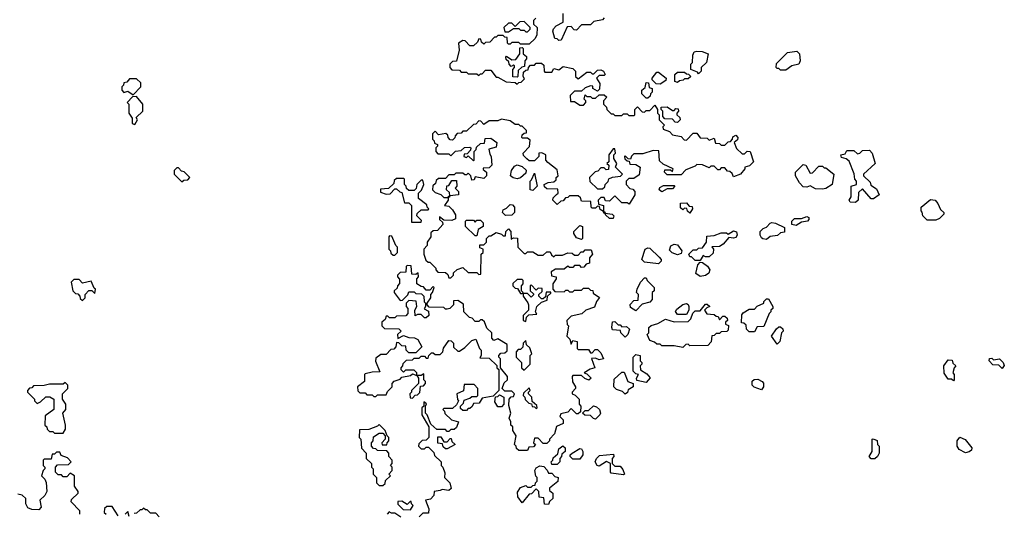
# Model space of a CAD drawing. Extents: x 2219101 to 2444320, y 201258 to 358766.
# Tile 229 of 256: x 2329395 to 2335037, y 349140 to 351970. Entities that reach past the tile are written whole.
import ezdxf

# ---------------------------------------------------------------- set-up
doc = ezdxf.new("R2010")
doc.units = 0

msp = doc.modelspace()

# ---------------------------------------------------------------- linework, layer by layer
at = {"layer": '0CON10XD'}
for points in [[(2332745, 351980), (2332735, 351970), (2332685, 351960), (2332665, 351940), (2332615, 351940), (2332585, 351910), (2332571.7, 351911.7), (2332555, 351930), (2332531.7, 351928.3), (2332498.3, 351851.7), (2332485, 351850), (2332475, 351860), (2332461.7, 351861.7), (2332450, 351905), (2332453, 351917), (2332470, 351935), (2332510, 351955), (2332510, 352005)], [(2332351.7, 351978.3), (2332340, 351965), (2332340, 351945), (2332360, 351925), (2332357.5, 351882.5), (2332348.3, 351861.7), (2332315, 351830), (2332265, 351830), (2332255, 351840), (2332215, 351840), (2332205, 351830), (2332195, 351830), (2332190, 351835), (2332188.3, 351868.3), (2332175, 351870), (2332165, 351880), (2332135, 351880), (2332125, 351870), (2332115, 351870), (2332088.3, 351841.7), (2332065, 351840), (2332055, 351830), (2332041.7, 351841.7), (2332038.3, 351858.3), (2332025, 351860), (2332018.3, 351841.7), (2331995, 351820), (2331975, 351820), (2331948.3, 351848.3), (2331935, 351850), (2331910, 351835), (2331912.5, 351795), (2331898.3, 351731.7), (2331875, 351730), (2331860, 351715), (2331860, 351695), (2331871.7, 351681.7), (2331915, 351680), (2331925, 351670), (2331955, 351670), (2331965, 351660), (2332015, 351660), (2332025, 351650), (2332035, 351660), (2332045, 351660), (2332065, 351680), (2332095, 351680), (2332125, 351640), (2332135, 351640), (2332183, 351613), (2332235, 351610), (2332245, 351600), (2332255, 351610), (2332268.3, 351611.7), (2332288.3, 351631.7), (2332280, 351645), (2332281.7, 351668.3), (2332295, 351680), (2332308.3, 351681.7), (2332310, 351695), (2332321.7, 351708.3), (2332345, 351710), (2332355, 351720), (2332385, 351720), (2332398.3, 351708.3), (2332400, 351675), (2332405, 351670), (2332445, 351670), (2332455, 351690), (2332485, 351682.5), (2332508.3, 351701.7), (2332565, 351690), (2332580, 351675), (2332580, 351645), (2332595, 351630), (2332645, 351670), (2332665, 351670), (2332675, 351660), (2332685, 351660), (2332705, 351680), (2332725, 351682.5), (2332740, 351675), (2332750, 351655), (2332745, 351650), (2332715, 351650), (2332700, 351635), (2332720, 351605), (2332718.3, 351571.7), (2332705, 351560), (2332680, 351575), (2332678.3, 351588.3), (2332665, 351590), (2332635, 351580), (2332615, 351560), (2332575, 351560), (2332550, 351535), (2332551.7, 351501.7), (2332575, 351500), (2332605, 351480), (2332625, 351480), (2332640, 351495), (2332640, 351505), (2332630, 351515), (2332635, 351540), (2332645, 351530), (2332665, 351530), (2332675, 351520), (2332695, 351520), (2332715, 351540), (2332745, 351540), (2332760, 351525), (2332740, 351505), (2332740, 351485), (2332758.3, 351468.3), (2332760, 351455), (2332785, 351430), (2332795, 351430), (2332805, 351420), (2332845, 351420), (2332855, 351430), (2332875, 351430), (2332885, 351420), (2332915, 351420), (2332920, 351425), (2332920, 351455), (2332935, 351470), (2332961.7, 351441.7), (2332975, 351440), (2332985, 351450), (2333005, 351450), (2333035, 351480), (2333050, 351455), (2333050, 351435), (2333060, 351425), (2333060, 351395), (2333090, 351365), (2333080, 351355), (2333081.7, 351341.7), (2333118.3, 351328.3), (2333135, 351310)], [(2332305, 351900), (2332320, 351915), (2332320, 351925), (2332285, 351960), (2332261.7, 351958.3), (2332235, 351930), (2332215, 351950), (2332195, 351950), (2332170, 351925), (2332175, 351900), (2332195, 351900), (2332225, 351920), (2332255, 351920), (2332265, 351910), (2332285, 351910), (2332295, 351900), (2332305, 351900)], [(2332245, 351640), (2332221.7, 351641.7), (2332220, 351685), (2332230, 351695), (2332230, 351705), (2332225, 351710), (2332211.7, 351701.7), (2332200, 351715), (2332198.3, 351728.3), (2332181.7, 351741.7), (2332180, 351755), (2332185, 351760), (2332215, 351740), (2332238.3, 351741.7), (2332260, 351775), (2332261.7, 351808.3), (2332275, 351810), (2332280, 351805), (2332280, 351775), (2332298.3, 351758.3), (2332300, 351745), (2332290, 351735), (2332288.3, 351701.7), (2332271.7, 351698.3), (2332251.7, 351678.3), (2332250, 351645), (2332245, 351640)], [(2333285, 351660), (2333278.3, 351668.3), (2333240, 351685), (2333240, 351715), (2333250, 351725), (2333253, 351767), (2333260, 351785), (2333275, 351790), (2333305, 351787.5), (2333340, 351775), (2333330, 351725), (2333300, 351695), (2333300, 351675), (2333285, 351660)], [(2333785, 351680), (2333755, 351680), (2333745, 351690), (2333735, 351690), (2333730, 351695), (2333731.7, 351718.3), (2333795, 351782.5), (2333848.8, 351788.8), (2333862.5, 351775), (2333866.7, 351735), (2333860, 351715), (2333820, 351705), (2333785, 351680)], [(2333065, 351600), (2333041.7, 351601.7), (2333020, 351625), (2333020, 351635), (2333045, 351670), (2333055, 351670), (2333100, 351635), (2333098.3, 351621.7), (2333065, 351600)], [(2333165, 351610), (2333150, 351615), (2333150, 351655), (2333165, 351670), (2333205, 351670), (2333215, 351660), (2333228.3, 351658.3), (2333240, 351645), (2333225, 351630), (2333205, 351630), (2333197, 351623), (2333175, 351620), (2333165, 351610)], [(2330045, 351540), (2330090, 351585), (2330088.3, 351608.3), (2330065, 351630), (2330025, 351630), (2330008.3, 351611.7), (2329991.7, 351608.3), (2329990, 351595), (2329980, 351585), (2329980, 351565), (2329991.7, 351551.7), (2330015, 351560), (2330045, 351540)], [(2332995, 351520), (2332985, 351520), (2332960, 351545), (2332960, 351565), (2332978.3, 351581.7), (2332985, 351610), (2332998.3, 351608.3), (2333001.7, 351581.7), (2333020, 351575), (2333020, 351555), (2333010, 351545), (2333008.3, 351531.7), (2332995, 351520)], [(2330055, 351370), (2330070, 351395), (2330061.7, 351408.3), (2330100, 351445), (2330100, 351485), (2330065, 351530), (2330041.7, 351528.3), (2330010, 351495), (2330020, 351485), (2330020, 351435), (2330040, 351405), (2330040, 351375), (2330055, 351370)], [(2333165, 351380), (2333151.7, 351381.7), (2333135, 351400), (2333091.7, 351401.7), (2333080, 351415), (2333080, 351445), (2333070, 351455), (2333071.7, 351468.3), (2333105, 351470), (2333135, 351450), (2333145, 351450), (2333155, 351460), (2333168.3, 351458.3), (2333170, 351445), (2333160, 351435), (2333160, 351425), (2333178.3, 351408.3), (2333180, 351395), (2333165, 351380)], [(2333135, 351310), (2333185, 351300), (2333201.7, 351281.7), (2333215, 351280), (2333255, 351320), (2333275, 351320), (2333295, 351292.5), (2333335, 351290), (2333345, 351280), (2333375, 351290), (2333381.7, 351261.7), (2333405, 351260), (2333415, 351250), (2333435, 351250), (2333455, 351270), (2333468.3, 351271.7), (2333480, 351285), (2333481.7, 351298.3), (2333498.3, 351308.3), (2333510, 351295), (2333508.3, 351281.7), (2333490, 351265), (2333501.7, 351231.7), (2333535, 351200), (2333548.3, 351201.7), (2333563, 351217), (2333580, 351215), (2333600, 351155), (2333577, 351133), (2333550, 351125), (2333550, 351115), (2333526.1, 351083.9), (2333485, 351070), (2333478.3, 351088.3), (2333465, 351100), (2333451.7, 351101.7), (2333435, 351120), (2333415, 351120), (2333405, 351110), (2333395, 351110), (2333375, 351130), (2333355, 351130), (2333345, 351120), (2333307, 351137), (2333275, 351140), (2333265, 351130), (2333211.7, 351108.3), (2333185, 351080), (2333105, 351080), (2333090, 351095), (2333091.7, 351108.3), (2333125, 351110), (2333135, 351100), (2333140, 351115), (2333081.7, 351141.7), (2333061.7, 351161.7), (2333058.3, 351218.3), (2333025, 351220), (2332965, 351200), (2332915, 351200), (2332901.7, 351188.3), (2332895, 351170), (2332881.7, 351171.7), (2332865, 351190), (2332860, 351185), (2332861.7, 351171.7), (2332875, 351160), (2332888.3, 351158.3), (2332891.7, 351141.7), (2332925, 351140), (2332950, 351125), (2332945, 351080), (2332915, 351060), (2332885, 351060), (2332870, 351045), (2332870, 351025), (2332891.7, 351001.7), (2332908.3, 350998.3), (2332920, 350985), (2332920, 350965), (2332888.3, 350911.7), (2332875, 350920), (2332845, 350920), (2332805, 350960), (2332775, 350930), (2332751.7, 350931.7), (2332745, 350950), (2332725, 350950), (2332710, 350935), (2332711.7, 350911.7), (2332740, 350905), (2332740, 350870), (2332748.3, 350868.3), (2332750, 350860), (2332790, 350855), (2332800, 350845), (2332795, 350830), (2332775, 350830), (2332751.7, 350851.7), (2332750, 350860), (2332741.7, 350861.7), (2332740, 350870), (2332721.7, 350881.7), (2332718.3, 350898.3), (2332705, 350900), (2332695, 350890), (2332675, 350890), (2332670, 350895), (2332668.3, 350928.3), (2332615, 350930), (2332608.3, 350948.3), (2332595, 350960), (2332545, 350960), (2332535, 350950), (2332521.7, 350948.3), (2332508.3, 350931.7), (2332495, 350930), (2332475, 350910), (2332450, 350935), (2332451.7, 350948.3), (2332471.7, 350968.3), (2332480, 350975), (2332478.3, 350998.3), (2332415, 351000), (2332401.7, 351011.7), (2332400, 351025), (2332423, 351037), (2332455, 351040), (2332468.3, 351051.7), (2332470, 351065), (2332480, 351075), (2332475, 351110), (2332421.7, 351151.7), (2332410, 351165), (2332410, 351195), (2332387, 351207), (2332370, 351205), (2332370, 351185), (2332345, 351160), (2332315, 351160), (2332301.7, 351171.7), (2332281.7, 351191.7), (2332280, 351205), (2332317, 351243), (2332320, 351280), (2332305, 351290), (2332275, 351290), (2332272.5, 351295), (2332275, 351310), (2332285, 351320), (2332298.3, 351321.7), (2332300, 351335), (2332275, 351360), (2332265, 351360), (2332255, 351370), (2332235, 351370), (2332205, 351390), (2332155, 351400), (2332135, 351390), (2332085, 351390), (2332055, 351370), (2332038.3, 351388.3), (2332025, 351390), (2332008.3, 351371.7), (2331995, 351370), (2331955, 351330), (2331935, 351330), (2331925, 351320), (2331901.7, 351318.3), (2331890, 351305), (2331888.3, 351291.7), (2331875, 351280), (2331861.7, 351281.7), (2331850, 351295), (2331848.3, 351308.3), (2331837, 351317), (2331795, 351310), (2331775, 351330), (2331760, 351315), (2331760, 351285), (2331770, 351275), (2331771.7, 351261.7), (2331790, 351255), (2331790, 351245), (2331780, 351235), (2331780, 351215), (2331791.7, 351201.7), (2331855, 351200), (2331865, 351190), (2331893, 351217), (2331925, 351220), (2331943, 351237), (2331975, 351240), (2331980, 351235), (2331978.3, 351221.7), (2331958.3, 351201.7), (2331941.7, 351198.3), (2331940, 351185), (2331955, 351180), (2331965, 351190), (2331995, 351160), (2332000, 351165), (2332000, 351215), (2332010, 351225), (2332011.7, 351238.3), (2332035, 351260), (2332058.3, 351261.7), (2332061.7, 351288.3), (2332095, 351290), (2332130, 351265), (2332125, 351240), (2332082.5, 351227.5), (2332088.3, 351198.3), (2332097.5, 351185), (2332100, 351135), (2332085, 351120), (2332051.7, 351118.3), (2332051.7, 351111.7), (2332070, 351095), (2332070, 351075), (2332055, 351060), (2332005, 351070), (2331998.3, 351051.7), (2331985, 351050), (2331980, 351075), (2331965, 351090), (2331955, 351080), (2331945, 351080), (2331935, 351090), (2331895, 351090), (2331885, 351080), (2331855, 351080), (2331835, 351060), (2331795, 351060), (2331781.7, 351048.3), (2331778.3, 351031.7), (2331763, 351017), (2331760, 350995), (2331775, 350980), (2331808.3, 350968.3), (2331825, 350950), (2331850, 350950), (2331851.7, 350958.3), (2331860, 350960), (2331858.3, 350978.3), (2331840, 350995), (2331841.7, 351018.3), (2331855, 351020), (2331871.7, 351048.3), (2331898.3, 351048.3), (2331900, 351015), (2331890, 351005), (2331910, 350985), (2331910, 350965), (2331860, 350960), (2331858.3, 350951.7), (2331850, 350950), (2331850, 350935), (2331830, 350905), (2331855, 350900), (2331875, 350880), (2331891.7, 350851.7), (2331891.7, 350828.3), (2331871.7, 350818.3), (2331825, 350820), (2331800, 350840), (2331800, 350825), (2331818.3, 350808.3), (2331820, 350795), (2331788.3, 350761.7), (2331765, 350760), (2331751.7, 350748.3), (2331750, 350725), (2331730, 350695), (2331730, 350675), (2331710, 350655), (2331710, 350625), (2331721.7, 350591.7), (2331735, 350580), (2331745, 350580), (2331780, 350545), (2331780, 350535), (2331791.7, 350521.7), (2331835, 350520), (2331848.3, 350508.3), (2331855, 350490), (2331865, 350490), (2331880, 350505), (2331881.7, 350518.3), (2331901.7, 350538.3), (2331935, 350550), (2331965, 350520), (2332015, 350520), (2332025, 350510), (2332038.3, 350511.7), (2332040, 350625), (2332050, 350635), (2332050, 350655), (2332031.7, 350661.7), (2332031.7, 350678.3), (2332055, 350680), (2332070, 350695), (2332070, 350715), (2332085, 350730), (2332095, 350730), (2332125, 350750), (2332155, 350740), (2332165, 350730), (2332178.3, 350731.7), (2332180, 350755), (2332195, 350770), (2332210, 350755), (2332211.7, 350711.7), (2332225, 350720), (2332248.3, 350718.3), (2332250, 350665), (2332285, 350630), (2332295, 350630), (2332305, 350640), (2332335, 350640), (2332365, 350620), (2332395, 350620), (2332415, 350640), (2332435, 350640), (2332441.7, 350621.7), (2332455, 350610), (2332465, 350620), (2332505, 350620), (2332535, 350632.5), (2332561.7, 350631.7), (2332575, 350620), (2332595, 350620), (2332611.7, 350638.3), (2332625, 350640), (2332635, 350650), (2332670, 350650), (2332677.5, 350625), (2332660, 350605), (2332660, 350575), (2332641.7, 350568.3), (2332628.3, 350551.7), (2332615, 350550), (2332605, 350560), (2332575, 350560), (2332565, 350550), (2332545, 350550), (2332535, 350557.5), (2332515, 350540), (2332465, 350540), (2332440, 350525), (2332441.7, 350501.7), (2332470, 350495), (2332470, 350485), (2332450, 350455), (2332450, 350425), (2332461.7, 350411.7), (2332515, 350410), (2332525, 350420), (2332535, 350420), (2332545, 350410), (2332565, 350410), (2332575, 350420), (2332615, 350420), (2332625, 350430), (2332655, 350430), (2332665, 350420), (2332678.3, 350418.3), (2332681.7, 350401.7), (2332717, 350377), (2332700, 350355), (2332688.3, 350321.7), (2332640, 350305), (2332617, 350283), (2332555, 350270), (2332530, 350245), (2332533, 350223), (2332540, 350215), (2332530, 350155), (2332548.3, 350138.3), (2332555, 350110), (2332565, 350130), (2332590, 350125), (2332590, 350085), (2332595, 350080), (2332655, 350080), (2332665, 350060), (2332675, 350060), (2332691.7, 350078.3), (2332705, 350080), (2332725, 350060), (2332740, 350025), (2332715, 350020), (2332695, 350030), (2332671.7, 350028.3), (2332690, 349975), (2332663.3, 349966.7), (2332630, 349945), (2332645, 349940), (2332670, 349915), (2332657, 349903), (2332633, 349913), (2332615, 349930), (2332565, 349930), (2332560, 349925), (2332563, 349893), (2332580, 349865), (2332580, 349855), (2332560, 349835), (2332560, 349825), (2332578.3, 349818.3), (2332600, 349795), (2332600, 349765), (2332610, 349755), (2332608.3, 349721.7), (2332595, 349710), (2332585, 349710), (2332555, 349740), (2332535, 349720), (2332495, 349710), (2332490, 349695), (2332510, 349675), (2332510, 349655), (2332471.7, 349638.3), (2332460, 349595), (2332430, 349565), (2332430, 349555), (2332415, 349540), (2332395, 349540), (2332365, 349570), (2332345, 349570), (2332340, 349545), (2332350, 349535), (2332338.3, 349521.7), (2332311.7, 349518.3), (2332305, 349500), (2332255, 349500), (2332241.7, 349511.7), (2332240, 349525), (2332230, 349535), (2332240, 349585), (2332220, 349615), (2332220, 349635), (2332210, 349645), (2332210, 349665), (2332200, 349685), (2332210, 349715), (2332198.3, 349758.3), (2332200, 349795), (2332211.7, 349808.3), (2332225, 349810), (2332230, 349825), (2332215, 349840), (2332175, 349840), (2332160, 349855), (2332171.7, 349888.3), (2332190, 349905), (2332190, 349925), (2332150, 349975), (2332150, 350025), (2332140, 350035), (2332140, 350045), (2332151.7, 350058.3), (2332175, 350060), (2332188.3, 350071.7), (2332188.3, 350108.3), (2332135, 350140), (2332111.7, 350131.7), (2332100, 350145), (2332100, 350175), (2332071.7, 350201.7), (2332058.3, 350238.3), (2332045, 350250), (2332035, 350250), (2332025, 350240), (2332005, 350240), (2331988.3, 350258.3), (2331971.7, 350261.7), (2331940, 350295), (2331938.3, 350338.3), (2331905, 350360), (2331881.7, 350358.3), (2331880, 350335), (2331860, 350315), (2331845, 350310), (2331835, 350310), (2331825, 350320), (2331741.7, 350321.7), (2331730, 350335), (2331730, 350345), (2331750, 350375), (2331750, 350395), (2331760, 350405), (2331770, 350435), (2331765, 350440), (2331745, 350420), (2331725, 350420), (2331708.3, 350438.3), (2331695, 350440)], [(2332735, 351000), (2332748.3, 351011.7), (2332750, 351025), (2332767, 351043), (2332771.7, 351058.3), (2332792.5, 351067.5), (2332837, 351073), (2332850, 351085), (2332810, 351125), (2332817.5, 351145), (2332800, 351175), (2332800, 351195), (2332810, 351205), (2332805, 351230), (2332795, 351230), (2332770, 351195), (2332770, 351155), (2332760, 351145), (2332770, 351135), (2332768.3, 351111.7), (2332755, 351110), (2332745, 351120), (2332725, 351120), (2332708.3, 351101.7), (2332691.7, 351098.3), (2332660, 351065), (2332661.7, 351041.7), (2332705, 351000), (2332735, 351000)], [(2334185, 350922.5), (2334153, 350923), (2334147.5, 350935), (2334160, 350955), (2334160, 351015), (2334190, 351025), (2334190, 351045), (2334180, 351055), (2334177, 351087), (2334148.3, 351158.3), (2334131.7, 351171.7), (2334105, 351180), (2334100, 351195), (2334125, 351200), (2334135, 351220), (2334175, 351220), (2334195, 351200), (2334210, 351205), (2334225, 351220), (2334265, 351222.5), (2334280, 351205), (2334297.5, 351145), (2334230, 351085), (2334230, 351075), (2334268.3, 351038.3), (2334271.7, 351021.7), (2334305, 351000), (2334320, 350965), (2334287, 350943), (2334275, 350942.5), (2334225, 351000), (2334201.7, 350978.3), (2334200, 350935), (2334185, 350922.5)], [(2330325, 351040), (2330335, 351050), (2330358.3, 351051.7), (2330370, 351065), (2330338.3, 351098.3), (2330321.7, 351101.7), (2330305, 351120), (2330295, 351120), (2330280, 351105), (2330280, 351085), (2330325, 351040)], [(2332245, 351057.5), (2332223, 351063), (2332207.5, 351075), (2332212.5, 351105), (2332230.7, 351129.3), (2332245, 351137.5), (2332275, 351127.5), (2332297, 351107), (2332295, 351090), (2332265, 351062.5), (2332245, 351057.5)], [(2333995, 350997.5), (2333955, 351000), (2333925, 351017.5), (2333905, 351010), (2333885, 351012.5), (2333862.5, 351035), (2333840, 351075), (2333840, 351095), (2333885, 351140), (2333900, 351135), (2333925, 351090), (2333938.3, 351091.7), (2333975, 351130), (2333995, 351130), (2334005, 351120), (2334015, 351120), (2334060, 351085), (2334050, 351025), (2334015, 351002.5), (2333995, 350997.5)], [(2331695, 350810), (2331698.3, 350818.3), (2331670, 350845), (2331671.7, 350858.3), (2331695, 350880), (2331735, 350880), (2331740, 350885), (2331730, 350895), (2331728.3, 350908.3), (2331680, 350945), (2331680, 350975), (2331697, 350993), (2331710, 351025), (2331705, 351050), (2331695, 351050), (2331670, 351025), (2331667.5, 351002.5), (2331655, 350990), (2331625, 350990), (2331611.7, 351001.7), (2331610, 351015), (2331600, 351025), (2331600, 351055), (2331595, 351060), (2331555, 351060), (2331541.7, 351048.3), (2331538.3, 351031.7), (2331508.3, 351001.7), (2331461.7, 350998.3), (2331461.7, 350981.7), (2331495, 350970), (2331518.3, 350971.7), (2331545, 351000), (2331555, 351000), (2331573, 350983), (2331585, 350980), (2331600, 350920), (2331625, 350920), (2331640, 350905), (2331640, 350810), (2331695, 350810)], [(2332335, 350990), (2332320, 350995), (2332320, 351045), (2332328.3, 351051.7), (2332345, 351090), (2332360, 351015), (2332335, 350990)], [(2333075, 350982.5), (2333060, 350995), (2333063, 351007), (2333085, 351020), (2333145, 351020), (2333150, 351015), (2333135, 351000), (2333105, 351000), (2333075, 350982.5)], [(2334645, 350820), (2334595, 350820), (2334570, 350845), (2334567, 350867), (2334560, 350875), (2334560, 350895), (2334615, 350940), (2334640, 350935), (2334656.1, 350916.1), (2334671.7, 350881.7), (2334690, 350865), (2334690, 350855), (2334665, 350830), (2334645, 350820)], [(2332178.3, 350848.3), (2332162.5, 350865), (2332165, 350880), (2332185, 350890), (2332205, 350910), (2332218.3, 350908.3), (2332230, 350895), (2332230, 350865), (2332215, 350850), (2332178.3, 350848.3)], [(2333235, 350860), (2333221.7, 350871.7), (2333218.3, 350888.3), (2333205, 350890), (2333195, 350880), (2333181.7, 350891.7), (2333181.7, 350918.3), (2333215, 350920), (2333231.7, 350901.7), (2333248.3, 350898.3), (2333250, 350885), (2333235, 350860)], [(2332015, 350730), (2332005, 350730), (2331950, 350785), (2331950, 350815), (2331955, 350820), (2331995, 350820), (2332005, 350810), (2332015, 350820), (2332035, 350820), (2332050, 350805), (2332050, 350785), (2332023, 350767), (2332015, 350730)], [(2333845, 350790), (2333820, 350795), (2333820, 350815), (2333835, 350830), (2333875, 350830), (2333905, 350842.5), (2333916.7, 350836.7), (2333917.5, 350825), (2333910, 350815), (2333875, 350810), (2333845, 350790)], [(2332615, 350710), (2332585, 350720), (2332570, 350745), (2332570, 350755), (2332605, 350790), (2332620, 350785), (2332620, 350715), (2332615, 350710)], [(2333675, 350710), (2333653, 350713), (2333645, 350720), (2333637.5, 350735), (2333637.5, 350755), (2333655, 350772.5), (2333675, 350780), (2333695, 350802.5), (2333705, 350806.7), (2333725, 350802.5), (2333778.3, 350778.3), (2333778.3, 350751.7), (2333755, 350747.5), (2333737, 350733), (2333695, 350727.5), (2333675, 350710)], [(2331545, 350620), (2331560, 350635), (2331560, 350665), (2331550, 350675), (2331528.3, 350728.3), (2331515, 350730), (2331510, 350725), (2331510, 350655), (2331520, 350645), (2331521.7, 350631.7), (2331535, 350620), (2331545, 350620)], [(2333295, 350590), (2333265, 350590), (2333245, 350610), (2333235, 350610), (2333230, 350625), (2333255, 350650), (2333275, 350650), (2333285, 350660), (2333308.3, 350661.7), (2333330, 350695), (2333331.7, 350728.3), (2333375, 350733.3), (2333415, 350747.5), (2333445, 350747.5), (2333455, 350740), (2333485, 350760), (2333503, 350753), (2333506.7, 350735), (2333499.3, 350720.7), (2333485, 350716.7), (2333458.3, 350721.7), (2333426.4, 350683.6), (2333405, 350670), (2333361.7, 350668.3), (2333370, 350655), (2333368.3, 350631.7), (2333345, 350610), (2333325, 350610), (2333311.7, 350618.3), (2333295, 350590)], [(2333055, 350570), (2332975, 350580), (2332960, 350595), (2332980, 350655), (2332995, 350662.5), (2333005, 350660), (2333059.3, 350609.3), (2333070, 350595), (2333070, 350585), (2333055, 350570)], [(2333165, 350622.5), (2333133, 350633), (2333118.3, 350648.3), (2333127, 350673), (2333145, 350682.5), (2333165, 350680), (2333190, 350645), (2333185, 350630), (2333165, 350622.5)], [(2331695, 350440), (2331670, 350455), (2331670, 350485), (2331680, 350495), (2331678.3, 350518.3), (2331665, 350510), (2331641.7, 350511.7), (2331638.3, 350558.3), (2331615, 350560), (2331610, 350555), (2331608.3, 350521.7), (2331575, 350520), (2331560, 350505), (2331560, 350495), (2331571.7, 350481.7), (2331571.7, 350458.3), (2331560, 350445), (2331558.3, 350431.7), (2331540, 350415), (2331540, 350405), (2331575, 350360), (2331588.3, 350361.7), (2331618.3, 350391.7), (2331625, 350410), (2331655, 350410), (2331665, 350400), (2331698.3, 350398.3), (2331710, 350385), (2331713, 350353), (2331720, 350345), (2331720, 350325), (2331713, 350313), (2331738.3, 350298.3), (2331740, 350275), (2331725, 350260), (2331715, 350260), (2331695, 350280), (2331675, 350280), (2331661.7, 350271.7), (2331660, 350305), (2331670, 350325), (2331667, 350357), (2331625, 350360), (2331610, 350345), (2331610, 350325), (2331620, 350315), (2331620, 350285), (2331608.3, 350271.7), (2331555, 350270), (2331545, 350260), (2331515, 350260), (2331505, 350270), (2331495, 350270), (2331488.3, 350251.7), (2331470, 350235), (2331470, 350215), (2331485, 350200), (2331568.3, 350198.3), (2331580, 350185), (2331560, 350165), (2331561.7, 350141.7), (2331595, 350160), (2331625, 350147.5), (2331657, 350147), (2331676.4, 350136.4), (2331700, 350095), (2331665, 350060), (2331625, 350060), (2331610, 350075), (2331608.3, 350098.3), (2331585, 350100), (2331568.3, 350118.3), (2331555, 350120), (2331550, 350095), (2331538.3, 350081.7), (2331521.7, 350078.3), (2331495, 350050), (2331465, 350050), (2331435, 350030), (2331433, 350013), (2331458.3, 349951.7), (2331415, 349950), (2331375, 349940), (2331370, 349935), (2331370, 349895), (2331330, 349865), (2331331.7, 349841.7), (2331345, 349830), (2331375, 349830), (2331385, 349820), (2331415, 349820), (2331425, 349810), (2331435, 349810), (2331445, 349820), (2331495, 349820), (2331501.7, 349838.3), (2331530, 349865), (2331530, 349885), (2331541.7, 349898.3), (2331575, 349910), (2331585, 349920), (2331635, 349930), (2331645, 349940), (2331670, 349930), (2331670, 349945), (2331655, 349960), (2331605, 349960), (2331595, 349950), (2331581.7, 349961.7), (2331580, 349975), (2331590, 349985), (2331591.7, 349998.3), (2331611.7, 350018.3), (2331645, 350020), (2331655, 350030), (2331685, 350030), (2331695, 350040), (2331715, 350040), (2331725, 350030), (2331735, 350030), (2331740, 350045), (2331755, 350060), (2331765, 350060), (2331775, 350050), (2331805, 350050), (2331820, 350065), (2331823, 350087), (2331855, 350130), (2331868.3, 350128.3), (2331880, 350115), (2331881.7, 350091.7), (2331905, 350070), (2331915, 350070), (2331945, 350090), (2331985, 350130), (2332008.3, 350138.3), (2332030, 350085), (2332040, 350075), (2332040, 350045), (2332031.7, 350031.7), (2332085, 350030), (2332128.3, 349988.3), (2332130, 349975), (2332140, 349965), (2332140, 349845), (2332108.3, 349811.7), (2332045, 349800), (2332028.3, 349771.7), (2331995, 349770), (2331988.3, 349751.7), (2331975, 349740), (2331965, 349740), (2331955, 349730), (2331935, 349730), (2331921.7, 349741.7), (2331920, 349755), (2331938.3, 349771.7), (2331941.7, 349788.3), (2331975, 349800), (2331985, 349810), (2332015, 349810), (2332020, 349815), (2332020, 349855), (2331998.3, 349878.3), (2331941.7, 349878.3), (2331938.3, 349841.7), (2331900, 349825), (2331903, 349793), (2331910, 349785), (2331898.3, 349761.7), (2331875, 349740), (2331825, 349740), (2331820, 349735), (2331830, 349725), (2331831.7, 349711.7), (2331870, 349675), (2331910, 349665), (2331898.3, 349631.7), (2331885, 349620), (2331865, 349620), (2331855, 349610), (2331845, 349610), (2331835, 349620), (2331785, 349620), (2331751.7, 349651.7), (2331730, 349705), (2331720, 349715), (2331720, 349755), (2331727, 349767), (2331711.7, 349778.3), (2331710, 349755), (2331700, 349745), (2331700, 349705), (2331740, 349635), (2331740, 349575), (2331725, 349560), (2331701.7, 349558.3), (2331681.7, 349538.3), (2331680, 349525), (2331695, 349510), (2331715, 349510), (2331725, 349520), (2331738.3, 349518.3), (2331768.3, 349488.3), (2331771.7, 349471.7), (2331810, 349435), (2331810, 349415), (2331820, 349405), (2331831.7, 349371.7), (2331830, 349345), (2331860, 349315), (2331867, 349283), (2331855, 349270), (2331815, 349277.5), (2331805, 349270), (2331770, 349265), (2331768.3, 349241.7), (2331748.3, 349221.7), (2331720, 349215), (2331740, 349165), (2331738.3, 349141.7), (2331705, 349140), (2331685, 349120)], [(2333295, 350497.5), (2333270, 350515), (2333280, 350565), (2333295, 350580), (2333308.3, 350578.3), (2333336.7, 350556.7), (2333350, 350535), (2333343, 350517), (2333325, 350502.5), (2333295, 350497.5)], [(2332925, 350300), (2332895, 350320), (2332893, 350337), (2332915, 350360), (2332938.3, 350361.7), (2332940, 350395), (2332930, 350405), (2332932.5, 350425), (2332952.5, 350465), (2332975, 350490), (2332985, 350490), (2332990, 350475), (2333030, 350435), (2333030, 350415), (2333020, 350405), (2333020, 350365), (2333005, 350350), (2332961.7, 350338.3), (2332925, 350300)], [(2329755, 350360), (2329770, 350375), (2329770, 350395), (2329791.7, 350418.3), (2329808.3, 350418.3), (2329825, 350400), (2329830, 350425), (2329821.7, 350431.7), (2329805, 350470), (2329755, 350460), (2329735, 350480), (2329705, 350480), (2329690, 350465), (2329700, 350415), (2329715, 350400), (2329728.3, 350398.3), (2329740, 350385), (2329741.7, 350371.7), (2329755, 350360)], [(2332275, 350400), (2332280, 350405), (2332270, 350415), (2332270, 350445), (2332280, 350455), (2332280, 350475), (2332275, 350480), (2332245, 350480), (2332221.7, 350458.3), (2332220, 350445), (2332235, 350430), (2332248.3, 350428.3), (2332265, 350400), (2332275, 350400)], [(2332295, 350240), (2332300, 350265), (2332311.7, 350278.3), (2332358.3, 350281.7), (2332350, 350295), (2332357.5, 350325), (2332385, 350350), (2332418.3, 350361.7), (2332420, 350385), (2332438.3, 350401.7), (2332438.3, 350408.3), (2332411.7, 350408.3), (2332408.3, 350381.7), (2332395, 350370), (2332385, 350370), (2332370, 350385), (2332370, 350395), (2332388.3, 350411.7), (2332388.3, 350428.3), (2332365, 350430), (2332355, 350420), (2332325, 350450), (2332320, 350445), (2332320, 350415), (2332338.3, 350398.3), (2332338.3, 350391.7), (2332325, 350380), (2332305, 350400), (2332280, 350400), (2332280, 350385), (2332307.5, 350347.5), (2332310, 350335), (2332310, 350305), (2332280, 350275), (2332280, 350245), (2332295, 350240)], [(2333605, 350180), (2333575, 350180), (2333560, 350195), (2333558.3, 350218.3), (2333545, 350230), (2333531.7, 350231.7), (2333533, 350277), (2333540.7, 350289.3), (2333575, 350310), (2333605, 350310), (2333621.7, 350328.3), (2333660, 350345), (2333660, 350355), (2333675, 350370), (2333685, 350370), (2333710, 350325), (2333710, 350315), (2333700, 350305), (2333700, 350295), (2333690, 350285), (2333658.3, 350211.7), (2333621.7, 350208.3), (2333605, 350180)], [(2333195, 350090), (2333145, 350100), (2333075, 350100), (2333065, 350110), (2333045, 350110), (2333031.7, 350121.7), (2333005, 350130), (2332990, 350165), (2333000, 350175), (2333000, 350205), (2333013, 350217), (2333051.7, 350228.3), (2333095, 350252.5), (2333145, 350237.5), (2333225, 350240), (2333240, 350255), (2333251.7, 350288.3), (2333265, 350300), (2333295, 350300), (2333325, 350340), (2333335, 350340), (2333350, 350325), (2333331.7, 350318.3), (2333320, 350305), (2333333, 350283), (2333375, 350280), (2333385, 350270), (2333398.3, 350268.3), (2333405, 350250), (2333425, 350270), (2333435, 350270), (2333448.3, 350258.3), (2333450, 350245), (2333440, 350235), (2333440, 350225), (2333457, 350217), (2333455, 350190), (2333447, 350183), (2333415, 350180), (2333405, 350170), (2333385, 350170), (2333375, 350160), (2333361.7, 350158.3), (2333357, 350123), (2333338.3, 350101.7), (2333235, 350100), (2333225, 350110), (2333213, 350107), (2333195, 350090)], [(2333215, 350280), (2333165, 350280), (2333153, 350297), (2333160, 350310), (2333195, 350337.5), (2333215, 350342.5), (2333226.4, 350336.4), (2333230, 350325), (2333230, 350305), (2333215, 350280)], [(2332865, 350150), (2332840, 350175), (2332838.3, 350188.3), (2332791.7, 350191.7), (2332787.5, 350205), (2332791.7, 350238.3), (2332805, 350240), (2332825, 350220), (2332835, 350220), (2332845, 350210), (2332871.7, 350211.7), (2332890, 350195), (2332880, 350165), (2332865, 350150)], [(2333735, 350110), (2333702.5, 350155), (2333731.7, 350198.3), (2333745, 350210), (2333755, 350210), (2333768.3, 350198.3), (2333770, 350185), (2333760, 350175), (2333750, 350125), (2333735, 350110)], [(2332285, 349960), (2332320, 349995), (2332320, 350045), (2332330, 350055), (2332318.3, 350088.3), (2332300, 350105), (2332295, 350130), (2332280, 350115), (2332278.3, 350091.7), (2332265, 350080), (2332251.7, 350078.3), (2332240, 350065), (2332240, 350035), (2332270, 350005), (2332270, 349975), (2332285, 349960)], [(2332985, 349890), (2332931.7, 349901.7), (2332930, 349915), (2332940, 349935), (2332925, 349940), (2332910, 349955), (2332910, 350035), (2332925, 350050), (2332950, 350045), (2332950, 350015), (2332960, 350005), (2332960, 349995), (2332950, 349985), (2332951.7, 349961.7), (2332989.3, 349939.3), (2333007, 349917), (2332985, 349890)], [(2335025, 349970), (2335005, 349990), (2334971.7, 349991.7), (2334950, 350015), (2334951.7, 350028.3), (2334965, 350030), (2334975, 350020), (2335010, 350025), (2335030, 350005), (2335037, 349987), (2335025, 349970)], [(2334745, 349900), (2334735, 349910), (2334715, 349910), (2334693, 349943), (2334690, 349985), (2334715, 350020), (2334738.3, 350018.3), (2334741.7, 350001.7), (2334760, 349985), (2334750, 349975), (2334742.5, 349945), (2334750, 349935), (2334750, 349905), (2334745, 349900)], [(2331645, 349800), (2331661.7, 349818.3), (2331675, 349820), (2331688.3, 349831.7), (2331691.7, 349868.3), (2331708.3, 349871.7), (2331720, 349885), (2331720, 349895), (2331710, 349905), (2331710, 349940), (2331695, 349930), (2331670, 349930), (2331680, 349915), (2331680, 349885), (2331640, 349845), (2331640, 349835), (2331630, 349825), (2331631.7, 349801.7), (2331645, 349800)], [(2332865, 349822.5), (2332848.3, 349838.3), (2332815, 349850), (2332800, 349865), (2332801.7, 349908.3), (2332845, 349950), (2332858.3, 349948.3), (2332880, 349895), (2332910, 349885), (2332910, 349865), (2332881.7, 349848.3), (2332877, 349833), (2332865, 349822.5)], [(2329645, 349600), (2329657, 349623), (2329657.5, 349645), (2329642.5, 349715), (2329660, 349735), (2329660, 349765), (2329640, 349795), (2329640, 349825), (2329670, 349855), (2329670, 349875), (2329655, 349890), (2329645, 349880), (2329565, 349880), (2329535, 349872.5), (2329475, 349870), (2329465, 349860), (2329451.7, 349858.3), (2329440, 349845), (2329440, 349835), (2329480, 349795), (2329480, 349785), (2329495, 349770), (2329515, 349780), (2329545, 349807.5), (2329567, 349807), (2329590, 349795), (2329590, 349735), (2329541.7, 349698.3), (2329540, 349645), (2329550, 349635), (2329551.7, 349621.7), (2329565, 349610), (2329585, 349610), (2329595, 349600), (2329645, 349600)], [(2333645, 349847.5), (2333603.6, 349863.6), (2333592.5, 349875), (2333591.7, 349898.3), (2333603, 349907), (2333625, 349910), (2333650, 349895), (2333657, 349887), (2333657.5, 349865), (2333645, 349847.5)], [(2332155, 349750), (2332135, 349750), (2332118.3, 349778.3), (2332121.7, 349808.3), (2332135, 349810), (2332145, 349820), (2332170, 349805), (2332170, 349765), (2332155, 349750)], [(2332355, 349740), (2332360, 349745), (2332358.3, 349758.3), (2332331.7, 349781.7), (2332330, 349805), (2332310, 349825), (2332310, 349835), (2332320, 349845), (2332315, 349860), (2332281.7, 349828.3), (2332280, 349815), (2332290, 349805), (2332291.7, 349791.7), (2332311.7, 349771.7), (2332328.3, 349768.3), (2332331.7, 349751.7), (2332345, 349750), (2332355, 349740)], [(2332695, 349680), (2332683, 349683), (2332665, 349700), (2332633, 349703), (2332620, 349715), (2332635, 349730), (2332655, 349730), (2332683, 349757), (2332700.7, 349750.7), (2332717.5, 349735), (2332722.5, 349715), (2332720, 349705), (2332695, 349680)], [(2331475, 349300), (2331488.3, 349311.7), (2331491.7, 349328.3), (2331520, 349355), (2331510, 349365), (2331530, 349385), (2331530, 349405), (2331520, 349415), (2331530, 349425), (2331530, 349445), (2331510, 349465), (2331510, 349485), (2331498.3, 349498.3), (2331445, 349500), (2331435, 349510), (2331421.7, 349511.7), (2331410, 349525), (2331410, 349545), (2331420, 349555), (2331421.7, 349578.3), (2331455, 349600), (2331475, 349600), (2331490, 349585), (2331490, 349565), (2331470, 349545), (2331471.7, 349531.7), (2331498.3, 349531.7), (2331500, 349545), (2331510, 349555), (2331510, 349575), (2331500, 349585), (2331490, 349615), (2331455, 349650), (2331445, 349640), (2331395, 349620), (2331341.7, 349618.3), (2331340, 349575), (2331350, 349565), (2331353, 349513), (2331380, 349485), (2331380, 349455), (2331410, 349425), (2331410, 349405), (2331420, 349395), (2331420, 349365), (2331440, 349345), (2331440, 349315), (2331455, 349300), (2331475, 349300)], [(2331845, 349510), (2331835, 349510), (2331821.7, 349521.7), (2331818.3, 349538.3), (2331791.7, 349541.7), (2331791.7, 349578.3), (2331808.3, 349578.3), (2331825, 349550), (2331845, 349550), (2331861.7, 349568.3), (2331868.3, 349568.3), (2331871.7, 349551.7), (2331890, 349535), (2331845, 349510)], [(2332475, 349420), (2332445, 349420), (2332440, 349435), (2332450, 349445), (2332451.7, 349458.3), (2332478.3, 349481.7), (2332485, 349510), (2332507, 349527), (2332520, 349515), (2332520, 349495), (2332501.7, 349478.3), (2332500, 349465), (2332490, 349455), (2332490, 349435), (2332475, 349420)], [(2334295, 349452.5), (2334275, 349452.5), (2334262.5, 349465), (2334280, 349495), (2334280, 349565), (2334285, 349567.5), (2334308.3, 349558.3), (2334310, 349535), (2334320, 349525), (2334320, 349485), (2334310, 349465), (2334295, 349452.5)], [(2334815, 349487.5), (2334777.5, 349505), (2334767.5, 349525), (2334767.5, 349555), (2334783, 349577), (2334813, 349563), (2334850, 349515), (2334848.3, 349501.7), (2334835, 349492.5), (2334815, 349487.5)], [(2329740, 349135), (2329740, 349155), (2329690, 349205), (2329691.7, 349218.3), (2329730, 349255), (2329730, 349265), (2329710, 349295), (2329710, 349355), (2329685, 349370), (2329665, 349350), (2329645, 349350), (2329635, 349360), (2329615, 349360), (2329600, 349375), (2329600, 349405), (2329611.7, 349418.3), (2329675, 349420), (2329690, 349435), (2329668.3, 349458.3), (2329631.7, 349471.7), (2329625, 349490), (2329605, 349490), (2329595, 349480), (2329581.7, 349478.3), (2329575, 349450), (2329535, 349450), (2329530, 349445), (2329530, 349415), (2329540, 349405), (2329540, 349395), (2329530, 349385), (2329520, 349355), (2329540, 349335), (2329547, 349317), (2329550, 349265), (2329538.3, 349241.7), (2329510, 349215), (2329517.5, 349175), (2329505, 349160), (2329465, 349162.5), (2329441.7, 349171.7), (2329430, 349195), (2329430, 349225), (2329410, 349245), (2329385, 349250)], [(2332605, 349450), (2332565, 349450), (2332550, 349465), (2332550, 349475), (2332560, 349485), (2332605, 349512.5), (2332615, 349510), (2332622.5, 349495), (2332622.5, 349475), (2332605, 349450)], [(2332855, 349360), (2332785, 349370), (2332780, 349375), (2332780, 349425), (2332757, 349437), (2332715, 349410), (2332703.3, 349413.3), (2332692.5, 349435), (2332700, 349455), (2332718.3, 349471.7), (2332798.3, 349478.3), (2332800, 349465), (2332790, 349455), (2332790, 349425), (2332805, 349410), (2332835, 349410), (2332851.7, 349391.7), (2332860, 349365), (2332855, 349360)], [(2332425, 349190), (2332401.7, 349191.7), (2332398.3, 349228.3), (2332371.7, 349231.7), (2332370, 349265), (2332355, 349280), (2332328.3, 349251.7), (2332315, 349250), (2332275, 349200), (2332250, 349235), (2332248.3, 349261.7), (2332265, 349287.5), (2332295, 349300), (2332305, 349290), (2332325, 349290), (2332335, 349300), (2332348.3, 349301.7), (2332350, 349315), (2332360, 349325), (2332360, 349345), (2332353, 349353), (2332347.5, 349385), (2332355, 349400), (2332375, 349412.5), (2332398.3, 349408.3), (2332418.3, 349388.3), (2332425, 349370), (2332445, 349370), (2332461.7, 349351.7), (2332480, 349345), (2332478.3, 349321.7), (2332430, 349285), (2332431.7, 349271.7), (2332450, 349255), (2332450, 349225), (2332431.7, 349208.3), (2332425, 349190)], [(2331635, 349160), (2331650, 349185), (2331640, 349195), (2331638.3, 349208.3), (2331631.7, 349208.3), (2331615, 349190), (2331585, 349210), (2331561.7, 349208.3), (2331561.7, 349191.7), (2331591.7, 349161.7), (2331635, 349160)], [(2329960, 349125), (2329925, 349180), (2329895, 349180), (2329881.7, 349168.3), (2329880, 349145), (2329890, 349135)], [(2330021.7, 349121.7), (2330015, 349150), (2330000, 349135)], [(2330195, 349120), (2330175, 349140), (2330145, 349140), (2330125, 349160), (2330115, 349160), (2330105, 349170), (2330095, 349160), (2330085, 349160), (2330065, 349140), (2330051.7, 349138.3)], [(2331578.3, 349118.3), (2331545, 349140), (2331525, 349140), (2331511.7, 349148.3), (2331500, 349135)]]:
    msp.add_lwpolyline(points, dxfattribs=at)

doc.saveas('drawing.dxf')
